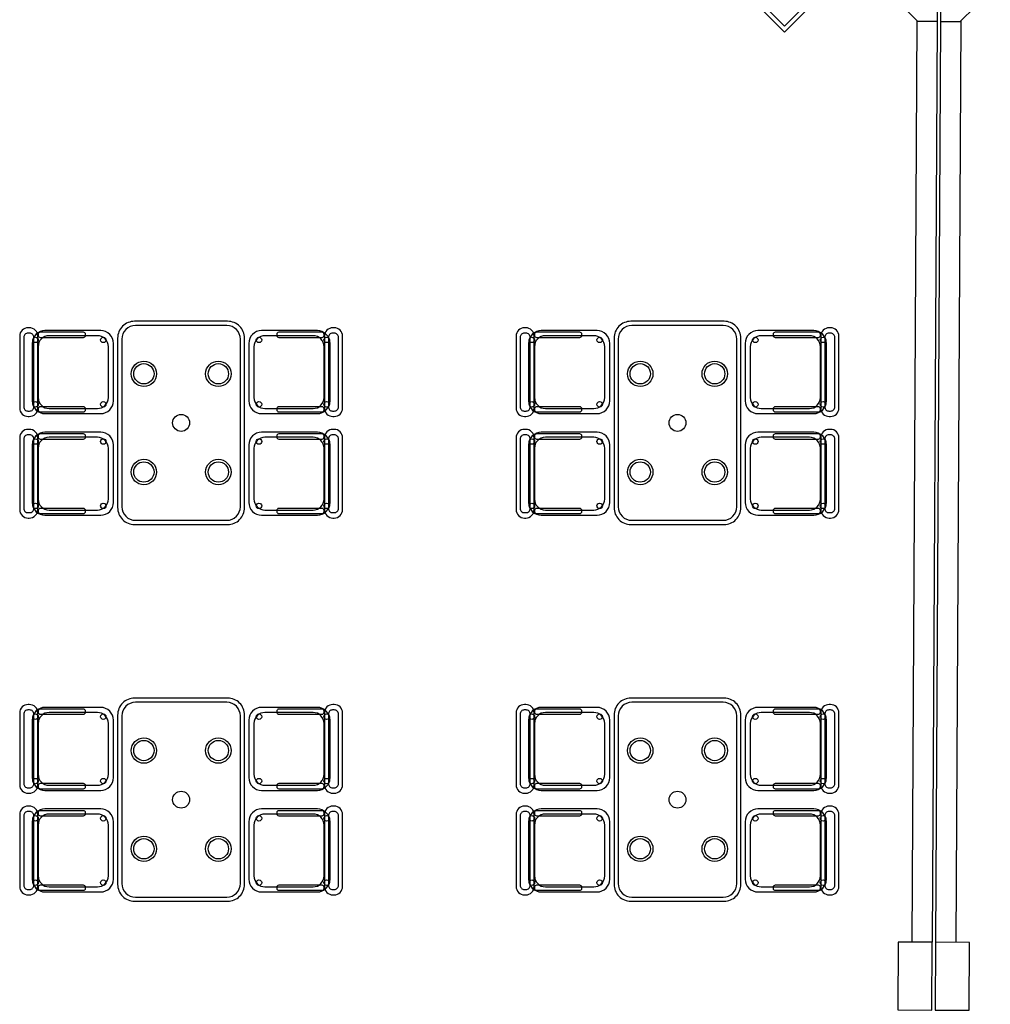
# Model space of a CAD drawing. Header units: metres. Extents: x 2232.4 to 2275.2, y 411.9 to 437.5.
# Tile 16 of 19: x 2268.7 to 2274.5, y 425.1 to 430.9. Entities that reach past the tile are written whole.
import ezdxf

# ---------------------------------------------------------------- set-up
doc = ezdxf.new("R2010")
doc.units = ezdxf.units.M
for name, color, linetype in [('CL', 40, 'Continuous'), ('RP_CHAIRS', 7, 'Continuous'), ('RP_TABLES', 7, 'Continuous'), ('WALL NEW', 40, 'Continuous')]:
    doc.layers.add(name, color=color, linetype=linetype)
doc.layers.add('NC_N1_BANQUETTES', color=7, linetype='Continuous', lineweight=13)

# ---------------------------------------------------------------- blocks, each defined once
blk = doc.blocks.new('RP_MODERN_EXTENDED_TRIANGLE_L')
at = {"color": 0, "linetype": 'Continuous', "lineweight": -2}
for points in [[(0.035, 7.89), (0.8, 7.89), (0.8, 4.35)], [(0.06, 7.865), (0.775, 7.865), (0.775, 4.325)]]:
    blk.add_lwpolyline(points, dxfattribs=at)
blk = doc.blocks.new('RP_MODERN_TABLE_4')
at = {"color": 0}
for points in [[(-0.5, -0.375), (0.5, -0.375, 0.414214), (0.6, -0.275), (0.6, 0.275, 0.414214), (0.5, 0.375), (-0.5, 0.375, 0.414214), (-0.6, 0.275), (-0.6, -0.275, 0.414214)], [(-0.495, -0.35), (0.495, -0.35, 0.414214), (0.575, -0.27), (0.575, 0.27, 0.414214), (0.495, 0.35), (-0.495, 0.35, 0.414214), (-0.575, 0.27), (-0.575, -0.27, 0.414214)]]:
    blk.add_lwpolyline(points, format="xyb", close=True, dxfattribs=at)
for centre, radius in [((-0.29, 0.22), 0.075), ((0.29, 0.22), 0.075), ((-0.29, 0.22), 0.06), ((0.29, 0.22), 0.06), ((0, 0), 0.05), ((-0.29, -0.22), 0.075), ((-0.29, -0.22), 0.06), ((0.29, -0.22), 0.075), ((0.29, -0.22), 0.06)]:
    blk.add_circle(centre, radius, dxfattribs=at)
blk = doc.blocks.new('RP_MODERN_CHAIR')
at = {"color": 0}
for points in [[(-0.212, 0.172), (0.212, 0.172, 0.414214), (0.262, 0.222), (0.262, 0.229, 0.414214), (0.212, 0.279), (-0.212, 0.279, 0.414214), (-0.262, 0.229), (-0.262, 0.222, 0.414214)], [(-0.205, 0.195), (0.205, 0.195, 0.414214), (0.23, 0.22), (0.23, 0.23, 0.414214), (0.205, 0.255), (-0.205, 0.255, 0.414214), (-0.23, 0.23), (-0.23, 0.22, 0.414214)], [(-0.17, -0.275), (0.17, -0.275, 0.414214), (0.245, -0.2), (0.245, 0.13, 0.414214), (0.17, 0.205), (-0.17, 0.205, 0.414214), (-0.245, 0.13), (-0.245, -0.2, 0.414214)], [(-0.223, -0.11), (-0.217, -0.11, 0.414214), (-0.205, -0.098), (-0.205, 0.158, 0.414214), (-0.217, 0.17), (-0.223, 0.17, 0.414214), (-0.235, 0.158), (-0.235, -0.098, 0.414214)], [(-0.15, -0.245), (0.15, -0.245, 0.414214), (0.215, -0.18), (0.215, 0.105, 0.414214), (0.15, 0.17), (-0.15, 0.17, 0.414214), (-0.215, 0.105), (-0.215, -0.18, 0.414214)], [(0.217, -0.11), (0.223, -0.11, 0.414214), (0.235, -0.098), (0.235, 0.158, 0.414214), (0.223, 0.17), (0.217, 0.17, 0.414214), (0.205, 0.158), (0.205, -0.098, 0.414214)]]:
    blk.add_lwpolyline(points, format="xyb", close=True, dxfattribs=at)
for centre in [(-0.19, 0.185), (0.19, 0.185), (-0.19, -0.215), (0.19, -0.215)]:
    blk.add_circle(centre, 0.016, dxfattribs=at)

msp = doc.modelspace()

# ---------------------------------------------------------------- linework, layer by layer
at = {"layer": 'CL'}
for points in [[(2273.88, 431.339), (2274.0578, 431.5148), (2274.1728, 431.5142), (2274.1695, 430.9107), (2274.0545, 430.9113), (2273.8787, 431.089)], [(2274.4836, 431.3357), (2274.3078, 431.5135), (2274.1928, 431.5141), (2274.1895, 430.9106), (2274.3045, 430.9099), (2274.4822, 431.0858)], [(2274.1377, 425.0728), (2274.1399, 425.4728), (2273.9399, 425.4739), (2273.9377, 425.0739)], [(2274.3577, 425.0716), (2274.3599, 425.4716), (2274.1599, 425.4727), (2274.1577, 425.0727)]]:
    msp.add_lwpolyline(points, close=True, dxfattribs=at)
at = {"layer": 'WALL NEW'}
for p, q in [((2274.0495, 430.9163), (2274.0199, 425.4735)), ((2274.1695, 430.9107), (2274.1399, 425.4728)), ((2274.1895, 430.9106), (2274.1599, 425.4727)), ((2274.3095, 430.9149), (2274.2799, 425.4721))]:
    msp.add_line(p, q, dxfattribs=at)

# ---------------------------------------------------------------- block references
at = {"layer": 'NC_N1_BANQUETTES', "linetype": 'Continuous', "rotation": 224.9851542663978}
msp.add_blockref('RP_MODERN_EXTENDED_TRIANGLE_L', (2268.2559, 436.9946), dxfattribs=at)
at = {"layer": 'RP_CHAIRS'}
for p, rotation in [((2269.027, 428.84), 90), ((2270.377, 428.84), 270), ((2271.96, 428.84), 90), ((2273.31, 428.84), 270), ((2269.027, 428.24), 90), ((2270.377, 428.24), 270), ((2271.96, 428.24), 90), ((2273.31, 428.24), 270), ((2269.027, 426.615), 90), ((2270.377, 426.615), 270), ((2271.96, 426.615), 90), ((2273.31, 426.615), 270), ((2269.027, 426.015), 90), ((2270.377, 426.015), 270), ((2271.96, 426.015), 90), ((2273.31, 426.015), 270)]:
    msp.add_blockref('RP_MODERN_CHAIR', p, dxfattribs=dict(at, rotation=rotation))
at = {"layer": 'RP_TABLES', "rotation": 90}
for p in [(2269.702, 428.54), (2272.635, 428.54), (2269.702, 426.315), (2272.635, 426.315)]:
    msp.add_blockref('RP_MODERN_TABLE_4', p, dxfattribs=at)

doc.saveas('drawing.dxf')
